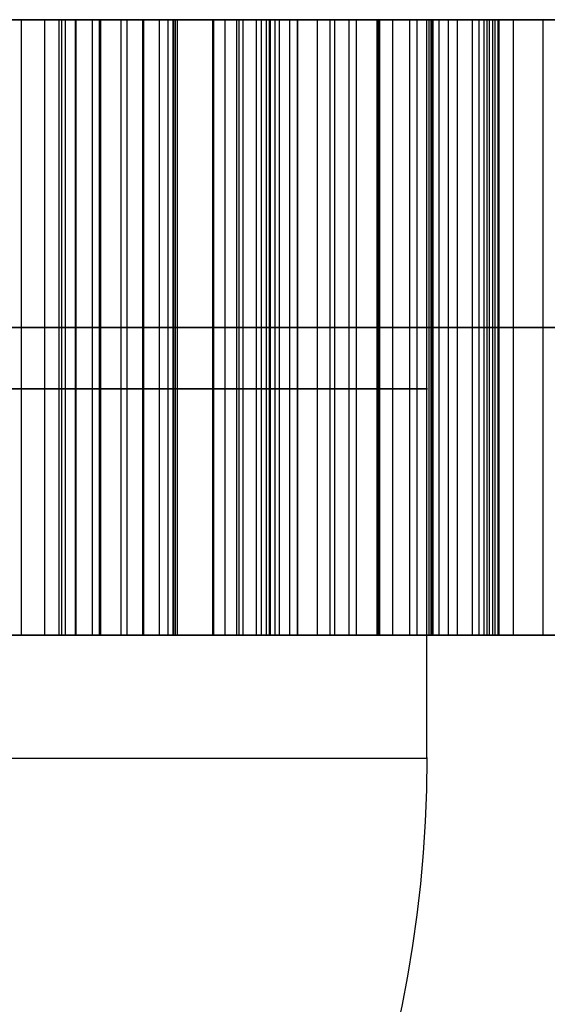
# Model space of a CAD drawing. Header units: millimetres. Extents: x 0 to 284, y -110 to 65.
# Tile 112 of 227: x 252.584 to 252.799, y -92.3 to -91.9. Entities that reach past the tile are written whole.
import ezdxf

# ---------------------------------------------------------------- set-up
doc = ezdxf.new("R2010")
doc.units = ezdxf.units.MM
doc.layers.add('Layer 01', color=7, linetype='Continuous', true_color=0x000000)

msp = doc.modelspace()

# ---------------------------------------------------------------- linework, layer by layer
at = {"layer": 'Layer 01'}
for p, q in [((252.09604, -91.9, 10.72248), (252.77912, -91.9, 10.7344)), ((252.6072, -91.9, 8.71631), (252.6072, -92.15, 8.71631)), ((252.66771, -91.9, 26.57789), (252.66771, -92.15, 26.57789)), ((252.68036, -91.9, 25.853), (252.68036, -92.15, 25.853)), ((252.69389, -91.9, 20.67828), (252.69389, -92.15, 20.67828)), ((252.72105, -91.9, 27.9038), (252.72105, -92.15, 27.9038)), ((252.72997, -91.9, 9.344), (252.72997, -92.15, 9.344)), ((252.74966, -92.2, 18.53927), (252.74966, -91.9, 18.53927)), ((252.74966, -91.9, 18.53927), (254.84934, -91.9, 18.57592)), ((252.75182, -91.9, 8.09255), (252.75182, -92.15, 8.09255)), ((252.75471, -92.15, 26.84611), (252.75471, -91.9, 26.84611)), ((252.7742, -92.15, 21.32978), (252.7742, -91.9, 21.32978)), ((252.7774, -92.15, 25.54631), (252.7774, -91.9, 25.54631)), ((252.79688, -92.15, 20.02998), (252.79688, -91.9, 20.02998)), ((252.02246, -92.025, 26.29992), (252.67236, -92.025, 26.31126)), ((252.67498, -92.025, 26.16128), (252.02508, -92.025, 26.14994)), ((252.72955, -92.025, 9.36845), (252.30085, -92.025, 9.36096)), ((252.75224, -92.025, 8.06811), (252.32355, -92.025, 8.06063)), ((252.60037, -92.025, 9.10755), (252.61403, -92.025, 8.32508)), ((252.66306, -92.025, 26.84451), (252.84636, -92.025, 26.84771)), ((252.67236, -92.025, 26.31126), (252.66306, -92.025, 26.84451)), ((252.68574, -92.025, 25.54471), (252.67498, -92.025, 26.16128)), ((252.70523, -92.025, 20.02838), (252.68254, -92.025, 21.32818)), ((252.68254, -92.025, 21.32818), (252.86585, -92.025, 21.33138)), ((252.86905, -92.025, 25.54791), (252.68574, -92.025, 25.54471)), ((252.88854, -92.025, 20.03158), (252.70523, -92.025, 20.02838)), ((252.72978, -92.025, 27.40388), (252.71233, -92.025, 28.40372)), ((252.71233, -92.025, 28.40372), (253.08266, -92.025, 28.41019)), ((252.72955, -92.025, 9.36845), (252.7304, -92.025, 9.31955)), ((252.87078, -92.025, 27.40634), (252.72978, -92.025, 27.40388)), ((252.75139, -92.025, 8.117), (252.75224, -92.025, 8.06811)), ((252.60721, -92.15, 8.71594), (251.83571, -92.15, 8.70248)), ((251.84119, -92.15, 26.18007), (252.85771, -92.15, 26.19781)), ((252.69389, -92.15, 20.67828), (252.87719, -92.15, 20.68148)), ((253.35603, -92.15, 27.91214), (252.7211, -92.15, 27.90105)), ((252.79688, -92.15, 20.02998), (252.7742, -92.15, 21.32978)), ((252.96218, -92.15, 10.73615), (252.77913, -92.15, 10.73295))]:
    msp.add_line(p, q, dxfattribs=at)
at = {"layer": 'Layer 01', "extrusion": (-9.9898e-17, 1, -6.39099e-16)}
msp.add_arc((-250.5, 18.5, -91.9), 11.15, 89, 269, dxfattribs=at)
at = {"layer": 'Layer 01', "extrusion": (1.66134e-16, -1, -3.15555e-15)}
msp.add_arc((250.5, 18.5, 91.9), 2.25, 271, 91, dxfattribs=at)
at = {"layer": 'Layer 01', "extrusion": (0, 1, 0)}
msp.add_arc((-250.5, 18.5, -92.05), 2.25, 89, 269, dxfattribs=at)
at = {"layer": 'Layer 01', "extrusion": (-3.93885e-16, 1, -4.0788e-16)}
msp.add_arc((-250.5, 18.5, -92.2), 2.25, 89, 179, dxfattribs=at)
at = {"layer": 'Layer 01', "extrusion": (1.00658e-29, -1, -9.72042e-30)}
msp.add_arc((250.5, 18.5, 92.2), 2.25, 271, 1, dxfattribs=at)
at = {"layer": 'Layer 01', "extrusion": (0.017452, -7.10543e-15, -0.999848)}
msp.add_arc((-92.2, 252.53472, -14.12535), 0.5, 90, 180, dxfattribs=at)
at = {"layer": 'Layer 01'}
for points, degree in [([(252.67236, -91.9, 26.31126), (252.34741, -91.9, 26.30559), (252.02246, -91.9, 26.29992)], 2), ([(252.02508, -91.9, 26.14994), (252.35003, -91.9, 26.15561), (252.67498, -91.9, 26.16128)], 2), ([(252.30085, -91.9, 9.36096), (252.5152, -91.9, 9.3647), (252.72955, -91.9, 9.36845)], 2), ([(252.75224, -91.9, 8.06811), (252.5379, -91.9, 8.06437), (252.32355, -91.9, 8.06063)], 2), ([(252.58518, -92.15, 11.18464), (252.58518, -92.025, 11.18464), (252.58518, -91.9, 11.18464)], 2), ([(252.59458, -92.15, 10.10912), (252.59458, -92.025, 10.10912), (252.59458, -91.9, 10.10912)], 2), ([(252.60037, -91.9, 9.10755), (252.6072, -91.9, 8.71631), (252.61403, -91.9, 8.32508)], 2), ([(252.60037, -92.15, 9.10755), (252.60037, -92.025, 9.10755), (252.60037, -91.9, 9.10755)], 2), ([(252.60151, -92.15, 9.18054), (252.60151, -92.025, 9.18054), (252.60151, -91.9, 9.18054)], 2), ([(252.60297, -92.15, 10.28455), (252.60297, -92.025, 10.28455), (252.60297, -91.9, 10.28455)], 2), ([(252.60708, -92.15, 9.23081), (252.60708, -92.025, 9.23081), (252.60708, -91.9, 9.23081)], 2), ([(252.61403, -92.15, 8.32508), (252.61403, -92.025, 8.32508), (252.61403, -91.9, 8.32508)], 2), ([(252.6168, -92.15, 9.26534), (252.6168, -92.025, 9.26534), (252.6168, -91.9, 9.26534)], 2), ([(252.61725, -92.15, 8.25717), (252.61725, -92.025, 8.25717), (252.61725, -91.9, 8.25717)], 2), ([(252.61733, -92.15, 11.16332), (252.61733, -92.025, 11.16332), (252.61733, -91.9, 11.16332)], 2), ([(252.62557, -92.15, 9.28034), (252.62557, -92.025, 9.28034), (252.62557, -91.9, 9.28034)], 2), ([(252.62804, -92.15, 8.19136), (252.62804, -92.025, 8.19136), (252.62804, -91.9, 8.19136)], 2), ([(252.63436, -92.15, 10.30698), (252.63436, -92.025, 10.30698), (252.63436, -91.9, 10.30698)], 2), ([(252.63474, -92.15, 11.34464), (252.63474, -92.025, 11.34464), (252.63474, -91.9, 11.34464)], 2), ([(252.64114, -92.15, 8.15996), (252.64114, -92.025, 8.15996), (252.64114, -91.9, 8.15996)], 2), ([(252.64114, -91.9, 8.15996), (252.64341, -91.9, 8.1566), (252.64592, -91.9, 8.15342), (252.64852, -91.9, 8.15031)], 3), ([(252.64471, -92.15, 8.15504), (252.64471, -92.025, 8.15504), (252.64471, -91.9, 8.15504)], 2), ([(252.64668, -92.15, 11.13805), (252.64668, -92.025, 11.13805), (252.64668, -91.9, 11.13805)], 2), ([(252.64699, -92.15, 9.29832), (252.64699, -92.025, 9.29832), (252.64699, -91.9, 9.29832)], 2), ([(252.64762, -92.15, 10.12932), (252.64762, -92.025, 10.12932), (252.64762, -91.9, 10.12932)], 2), ([(252.64852, -92.15, 8.15031), (252.64852, -92.025, 8.15031), (252.64852, -91.9, 8.15031)], 2), ([(252.66281, -92.15, 10.33352), (252.66281, -92.025, 10.33352), (252.66281, -91.9, 10.33352)], 2), ([(252.84636, -91.9, 26.84771), (252.75471, -91.9, 26.84611), (252.66306, -91.9, 26.84451)], 2), ([(252.66306, -91.9, 26.84451), (252.66306, -92.025, 26.84451), (252.66306, -92.15, 26.84451)], 2), ([(252.66306, -91.9, 26.84451), (252.66771, -91.9, 26.57789), (252.67236, -91.9, 26.31126)], 2), ([(252.66326, -92.15, 8.13849), (252.66326, -92.025, 8.13849), (252.66326, -91.9, 8.13849)], 2), ([(252.67236, -91.9, 26.31126), (252.67236, -92.025, 26.31126), (252.67236, -92.15, 26.31126)], 2), ([(252.6735, -92.15, 11.10856), (252.6735, -92.025, 11.10856), (252.6735, -91.9, 11.10856)], 2), ([(252.67498, -91.9, 26.16128), (252.67498, -92.025, 26.16128), (252.67498, -92.15, 26.16128)], 2), ([(252.67498, -91.9, 26.16128), (252.68036, -91.9, 25.853), (252.68574, -91.9, 25.54471)], 2), ([(252.68254, -92.15, 21.32818), (252.68254, -92.025, 21.32818), (252.68254, -91.9, 21.32818)], 2), ([(252.68254, -91.9, 21.32818), (252.69389, -91.9, 20.67828), (252.70523, -91.9, 20.02838)], 2), ([(252.86585, -91.9, 21.33138), (252.7742, -91.9, 21.32978), (252.68254, -91.9, 21.32818)], 2), ([(252.68461, -92.15, 11.32285), (252.68461, -92.025, 11.32285), (252.68461, -91.9, 11.32285)], 2), ([(252.68574, -91.9, 25.54471), (252.68574, -92.025, 25.54471), (252.68574, -92.15, 25.54471)], 2), ([(252.68574, -91.9, 25.54471), (252.7774, -91.9, 25.54631), (252.86905, -91.9, 25.54791)], 2), ([(252.68617, -92.15, 9.31318), (252.68617, -92.025, 9.31318), (252.68617, -91.9, 9.31318)], 2), ([(252.68806, -92.15, 10.36391), (252.68806, -92.025, 10.36391), (252.68806, -91.9, 10.36391)], 2), ([(252.68983, -92.15, 8.12665), (252.68983, -92.025, 8.12665), (252.68983, -91.9, 8.12665)], 2), ([(252.69718, -92.15, 10.15492), (252.69718, -92.025, 10.15492), (252.69718, -91.9, 10.15492)], 2), ([(252.69726, -92.15, 11.07538), (252.69726, -92.025, 11.07538), (252.69726, -91.9, 11.07538)], 2), ([(252.70523, -91.9, 20.02838), (252.70523, -92.025, 20.02838), (252.70523, -92.15, 20.02838)], 2), ([(252.70523, -91.9, 20.02838), (252.79688, -91.9, 20.02998), (252.88854, -91.9, 20.03158)], 2), ([(252.71038, -92.15, 10.39816), (252.71038, -92.025, 10.39816), (252.71038, -91.9, 10.39816)], 2), ([(252.71233, -92.15, 28.40372), (252.71233, -92.025, 28.40372), (252.71233, -91.9, 28.40372)], 2), ([(252.71233, -91.9, 28.40372), (252.72105, -91.9, 27.9038), (252.72978, -91.9, 27.40388)], 2), ([(253.08266, -91.9, 28.41019), (252.89749, -91.9, 28.40696), (252.71233, -91.9, 28.40372)], 2), ([(252.71822, -92.15, 11.03876), (252.71822, -92.025, 11.03876), (252.71822, -91.9, 11.03876)], 2), ([(252.72952, -92.15, 10.436), (252.72952, -92.025, 10.436), (252.72952, -91.9, 10.436)], 2), ([(252.72955, -91.9, 9.36845), (252.72997, -91.9, 9.344), (252.7304, -91.9, 9.31955)], 2), ([(252.72955, -92.15, 9.36845), (252.72955, -92.025, 9.36845), (252.72955, -91.9, 9.36845)], 2), ([(252.72978, -91.9, 27.40388), (252.72978, -92.025, 27.40388), (252.72978, -92.15, 27.40388)], 2), ([(252.72978, -91.9, 27.40388), (252.80028, -91.9, 27.40511), (252.87078, -91.9, 27.40634)], 2), ([(252.7304, -92.15, 9.31955), (252.7304, -92.025, 9.31955), (252.7304, -91.9, 9.31955)], 2), ([(252.73066, -92.15, 11.29579), (252.73066, -92.025, 11.29579), (252.73066, -91.9, 11.29579)], 2), ([(252.73585, -92.15, 10.99844), (252.73585, -92.025, 10.99844), (252.73585, -91.9, 10.99844)], 2), ([(252.74274, -92.15, 10.18593), (252.74274, -92.025, 10.18593), (252.74274, -91.9, 10.18593)], 2), ([(252.74572, -92.15, 10.47796), (252.74572, -92.025, 10.47796), (252.74572, -91.9, 10.47796)], 2), ([(252.75068, -92.15, 10.95442), (252.75068, -92.025, 10.95442), (252.75068, -91.9, 10.95442)], 2), ([(252.75139, -91.9, 8.117), (252.75182, -91.9, 8.09255), (252.75224, -91.9, 8.06811)], 2), ([(252.75139, -92.15, 8.117), (252.75139, -92.025, 8.117), (252.75139, -91.9, 8.117)], 2), ([(252.75224, -92.15, 8.06811), (252.75224, -92.025, 8.06811), (252.75224, -91.9, 8.06811)], 2), ([(252.75846, -92.15, 10.5235), (252.75846, -92.025, 10.5235), (252.75846, -91.9, 10.5235)], 2), ([(252.76219, -92.15, 10.90695), (252.76219, -92.025, 10.90695), (252.76219, -91.9, 10.90695)], 2), ([(252.76828, -92.15, 10.57263), (252.76828, -92.025, 10.57263), (252.76828, -91.9, 10.57263)], 2), ([(252.77089, -92.15, 10.85606), (252.77089, -92.025, 10.85606), (252.77089, -91.9, 10.85606)], 2), ([(252.7729, -92.15, 11.26345), (252.7729, -92.025, 11.26345), (252.7729, -91.9, 11.26345)], 2), ([(252.77517, -92.15, 10.62589), (252.77517, -92.025, 10.62589), (252.77517, -91.9, 10.62589)], 2), ([(252.77653, -92.15, 10.80146), (252.77653, -92.025, 10.80146), (252.77653, -91.9, 10.80146)], 2), ([(252.7786, -92.15, 10.68273), (252.7786, -92.025, 10.68273), (252.7786, -91.9, 10.68273)], 2), ([(252.77911, -92.15, 10.74342), (252.77911, -92.025, 10.74342), (252.77911, -91.9, 10.74342)], 2), ([(252.78481, -92.15, 10.22261), (252.78481, -92.025, 10.22261), (252.78481, -91.9, 10.22261)], 2), ([(252.64852, -92.025, 8.15031), (252.64592, -92.025, 8.15342), (252.64341, -92.025, 8.1566), (252.64114, -92.025, 8.15996)], 3), ([(252.02246, -92.15, 26.29992), (252.34741, -92.15, 26.30559), (252.67236, -92.15, 26.31126)], 2), ([(252.67498, -92.15, 26.16128), (252.35003, -92.15, 26.15561), (252.02508, -92.15, 26.14994)], 2), ([(252.72955, -92.15, 9.36845), (252.5152, -92.15, 9.3647), (252.30085, -92.15, 9.36096)], 2), ([(252.32355, -92.15, 8.06063), (252.5379, -92.15, 8.06437), (252.75224, -92.15, 8.06811)], 2), ([(252.61403, -92.15, 8.32508), (252.6072, -92.15, 8.71631), (252.60037, -92.15, 9.10755)], 2), ([(252.64852, -92.15, 8.15031), (252.64592, -92.15, 8.15342), (252.64341, -92.15, 8.1566), (252.64114, -92.15, 8.15996)], 3), ([(252.66306, -92.15, 26.84451), (252.75471, -92.15, 26.84611), (252.84636, -92.15, 26.84771)], 2), ([(252.67236, -92.15, 26.31126), (252.66771, -92.15, 26.57789), (252.66306, -92.15, 26.84451)], 2), ([(252.68574, -92.15, 25.54471), (252.68036, -92.15, 25.853), (252.67498, -92.15, 26.16128)], 2), ([(252.70523, -92.15, 20.02838), (252.69389, -92.15, 20.67828), (252.68254, -92.15, 21.32818)], 2), ([(252.68254, -92.15, 21.32818), (252.7742, -92.15, 21.32978), (252.86585, -92.15, 21.33138)], 2), ([(252.86905, -92.15, 25.54791), (252.7774, -92.15, 25.54631), (252.68574, -92.15, 25.54471)], 2), ([(252.88854, -92.15, 20.03158), (252.79688, -92.15, 20.02998), (252.70523, -92.15, 20.02838)], 2), ([(253.08266, -92.15, 28.41019), (252.89749, -92.15, 28.40696), (252.71233, -92.15, 28.40372)], 2), ([(252.71233, -92.15, 28.40372), (252.72105, -92.15, 27.9038), (252.72978, -92.15, 27.40388)], 2), ([(252.7304, -92.15, 9.31955), (252.72997, -92.15, 9.344), (252.72955, -92.15, 9.36845)], 2), ([(252.72978, -92.15, 27.40388), (252.80028, -92.15, 27.40511), (252.87078, -92.15, 27.40634)], 2), ([(252.75224, -92.15, 8.06811), (252.75182, -92.15, 8.09255), (252.75139, -92.15, 8.117)], 2)]:
    msp.add_open_spline(points, degree=degree, dxfattribs=at)
for points, knots in [([(252.38434, -91.9, 11.23088), (252.39956, -91.9, 11.23075), (252.42916, -91.9, 11.23049), (252.4722, -91.9, 11.22516), (252.51253, -91.9, 11.21599), (252.55035, -91.9, 11.20286), (252.58545, -91.9, 11.1854), (252.61787, -91.9, 11.16394), (252.6475, -91.9, 11.13835), (252.67434, -91.9, 11.10882), (252.69805, -91.9, 11.07534), (252.71925, -91.9, 11.0386), (252.73669, -91.9, 10.99788), (252.75163, -91.9, 10.95386), (252.76289, -91.9, 10.90614), (252.77162, -91.9, 10.85507), (252.77727, -91.9, 10.80043), (252.77848, -91.9, 10.76278), (252.77911, -91.9, 10.74342)], [-1, -1, -1, -1, -0.935982, -0.875464, -0.817854, -0.762123, -0.707369, -0.65324, -0.598887, -0.542955, -0.485683, -0.426478, -0.364719, -0.299536, -0.231004, -0.158544, -0.081522, 0, 0, 0, 0]), ([(252.96218, -91.9, 10.7599), (252.96128, -91.9, 10.78464), (252.95951, -91.9, 10.83274), (252.95187, -91.9, 10.90262), (252.93957, -91.9, 10.96797), (252.92303, -91.9, 11.02883), (252.90194, -91.9, 11.08507), (252.87661, -91.9, 11.13689), (252.84639, -91.9, 11.1839), (252.81236, -91.9, 11.22668), (252.77365, -91.9, 11.26413), (252.73122, -91.9, 11.29675), (252.6848, -91.9, 11.32398), (252.63451, -91.9, 11.34579), (252.58042, -91.9, 11.3626), (252.52254, -91.9, 11.37422), (252.46076, -91.9, 11.38079), (252.41838, -91.9, 11.381), (252.39657, -91.9, 11.38111)], [-1, -1, -1, -1, -0.922451, -0.849248, -0.77999, -0.714291, -0.651925, -0.59207, -0.53395, -0.477156, -0.421194, -0.365638, -0.309852, -0.253019, -0.194279, -0.132715, -0.068318, 0, 0, 0, 0]), ([(252.77911, -91.9, 10.74342), (252.77915, -91.9, 10.72319), (252.77923, -91.9, 10.68397), (252.77592, -91.9, 10.62691), (252.76906, -91.9, 10.57372), (252.75924, -91.9, 10.52428), (252.7467, -91.9, 10.47845), (252.73051, -91.9, 10.4365), (252.71131, -91.9, 10.39822), (252.68895, -91.9, 10.36383), (252.66356, -91.9, 10.33309), (252.63499, -91.9, 10.30638), (252.60327, -91.9, 10.28378), (252.56868, -91.9, 10.26513), (252.53119, -91.9, 10.2503), (252.49068, -91.9, 10.23987), (252.44727, -91.9, 10.23297), (252.41726, -91.9, 10.23169), (252.40179, -91.9, 10.23103)], [-1, -1, -1, -1, -0.916241, -0.837662, -0.763564, -0.694416, -0.629155, -0.567093, -0.50858, -0.452166, -0.397635, -0.343946, -0.290717, -0.236872, -0.181605, -0.124255, -0.064031, 0, 0, 0, 0]), ([(252.41222, -91.9, 10.08119), (252.43376, -91.9, 10.08214), (252.47578, -91.9, 10.08398), (252.53691, -91.9, 10.09313), (252.59421, -91.9, 10.10787), (252.64774, -91.9, 10.12823), (252.69757, -91.9, 10.15382), (252.7436, -91.9, 10.1852), (252.78575, -91.9, 10.22201), (252.82393, -91.9, 10.26405), (252.85791, -91.9, 10.31087), (252.88685, -91.9, 10.36249), (252.91158, -91.9, 10.41815), (252.9313, -91.9, 10.4782), (252.9463, -91.9, 10.54254), (252.95631, -91.9, 10.6112), (252.96228, -91.9, 10.68413), (252.96221, -91.9, 10.73419), (252.96218, -91.9, 10.7599)], [-1, -1, -1, -1, -0.93472, -0.872649, -0.813141, -0.755828, -0.699497, -0.643847, -0.587483, -0.530374, -0.472153, -0.412622, -0.351443, -0.287903, -0.221446, -0.151584, -0.077874, 0, 0, 0, 0]), ([(252.62557, -91.9, 9.28034), (252.62191, -91.9, 9.27585), (252.6191, -91.9, 9.27065), (252.61205, -91.9, 9.25437), (252.60923, -91.9, 9.24258), (252.60407, -91.9, 9.21423), (252.6025, -91.9, 9.19738), (252.60008, -91.9, 9.15625), (252.59995, -91.9, 9.13188), (252.60037, -91.9, 9.10755)], [-1, -1, -1, -1, -0.901738, -0.901738, -0.698593, -0.698593, -0.41261, -0.41261, 0, 0, 0, 0]), ([(252.61403, -91.9, 8.32508), (252.61437, -91.9, 8.30241), (252.61525, -91.9, 8.27973), (252.61921, -91.9, 8.23501), (252.62206, -91.9, 8.21275), (252.6311, -91.9, 8.18043), (252.635, -91.9, 8.16949), (252.64114, -91.9, 8.15996)], [-1, -1, -1, -1, -0.597487, -0.597487, -0.202002, -0.202002, 0, 0, 0, 0]), ([(252.7304, -91.9, 9.31955), (252.71553, -91.9, 9.31848), (252.70064, -91.9, 9.31659), (252.67255, -91.9, 9.30998), (252.65902, -91.9, 9.30539), (252.63896, -91.9, 9.29359), (252.63146, -91.9, 9.28757), (252.62557, -91.9, 9.28034)], [-1, -1, -1, -1, -0.610716, -0.610716, -0.244544, -0.244544, 0, 0, 0, 0]), ([(252.64852, -91.9, 8.15031), (252.65107, -91.9, 8.14716), (252.65666, -91.9, 8.14262), (252.67148, -91.9, 8.13334), (252.68059, -91.9, 8.12953), (252.70967, -91.9, 8.12046), (252.73065, -91.9, 8.11803), (252.75139, -91.9, 8.117)], [-0.9445893, -0.9445893, -0.9445893, -0.9445893, -0.752521, -0.752521, -0.5134715, -0.5134715, 0, 0, 0, 0]), ([(252.77911, -92.025, 10.74342), (252.77848, -92.025, 10.76278), (252.77727, -92.025, 10.80043), (252.77162, -92.025, 10.85507), (252.76289, -92.025, 10.90614), (252.75163, -92.025, 10.95386), (252.73669, -92.025, 10.99788), (252.71925, -92.025, 11.0386), (252.69805, -92.025, 11.07534), (252.67434, -92.025, 11.10882), (252.6475, -92.025, 11.13835), (252.61787, -92.025, 11.16394), (252.58545, -92.025, 11.1854), (252.55035, -92.025, 11.20286), (252.51253, -92.025, 11.21599), (252.4722, -92.025, 11.22516), (252.42916, -92.025, 11.23049), (252.39956, -92.025, 11.23075), (252.38434, -92.025, 11.23088)], [0, 0, 0, 0, 0.081522, 0.158544, 0.231004, 0.299536, 0.364719, 0.426478, 0.485683, 0.542955, 0.598887, 0.65324, 0.707369, 0.762123, 0.817854, 0.875464, 0.935982, 1, 1, 1, 1]), ([(252.39657, -92.025, 11.38111), (252.41838, -92.025, 11.381), (252.46076, -92.025, 11.38079), (252.52254, -92.025, 11.37422), (252.58042, -92.025, 11.3626), (252.63451, -92.025, 11.34579), (252.6848, -92.025, 11.32398), (252.73122, -92.025, 11.29675), (252.77365, -92.025, 11.26413), (252.81236, -92.025, 11.22668), (252.84639, -92.025, 11.1839), (252.87661, -92.025, 11.13689), (252.90194, -92.025, 11.08507), (252.92303, -92.025, 11.02883), (252.93957, -92.025, 10.96797), (252.95187, -92.025, 10.90262), (252.95951, -92.025, 10.83274), (252.96128, -92.025, 10.78464), (252.96218, -92.025, 10.7599)], [0, 0, 0, 0, 0.068318, 0.132715, 0.194279, 0.253019, 0.309852, 0.365638, 0.421194, 0.477156, 0.53395, 0.59207, 0.651925, 0.714291, 0.77999, 0.849248, 0.922451, 1, 1, 1, 1]), ([(252.40179, -92.025, 10.23103), (252.41726, -92.025, 10.23169), (252.44727, -92.025, 10.23297), (252.49068, -92.025, 10.23987), (252.53119, -92.025, 10.2503), (252.56868, -92.025, 10.26513), (252.60327, -92.025, 10.28378), (252.63499, -92.025, 10.30638), (252.66356, -92.025, 10.33309), (252.68895, -92.025, 10.36383), (252.71131, -92.025, 10.39822), (252.73051, -92.025, 10.4365), (252.7467, -92.025, 10.47845), (252.75924, -92.025, 10.52428), (252.76906, -92.025, 10.57372), (252.77592, -92.025, 10.62691), (252.77923, -92.025, 10.68397), (252.77915, -92.025, 10.72319), (252.77911, -92.025, 10.74342)], [0, 0, 0, 0, 0.064031, 0.124255, 0.181605, 0.236872, 0.290717, 0.343946, 0.397635, 0.452166, 0.50858, 0.567093, 0.629155, 0.694416, 0.763564, 0.837662, 0.916241, 1, 1, 1, 1]), ([(252.96218, -92.025, 10.7599), (252.96221, -92.025, 10.73419), (252.96228, -92.025, 10.68413), (252.95631, -92.025, 10.6112), (252.9463, -92.025, 10.54254), (252.9313, -92.025, 10.4782), (252.91158, -92.025, 10.41815), (252.88685, -92.025, 10.36249), (252.85791, -92.025, 10.31087), (252.82393, -92.025, 10.26405), (252.78575, -92.025, 10.22201), (252.7436, -92.025, 10.1852), (252.69757, -92.025, 10.15382), (252.64774, -92.025, 10.12823), (252.59421, -92.025, 10.10787), (252.53691, -92.025, 10.09313), (252.47578, -92.025, 10.08398), (252.43376, -92.025, 10.08214), (252.41222, -92.025, 10.08119)], [0, 0, 0, 0, 0.077874, 0.151584, 0.221446, 0.287903, 0.351443, 0.412622, 0.472153, 0.530374, 0.587483, 0.643847, 0.699497, 0.755828, 0.813141, 0.872649, 0.93472, 1, 1, 1, 1]), ([(252.60037, -92.025, 9.10755), (252.59995, -92.025, 9.13188), (252.60008, -92.025, 9.15625), (252.6025, -92.025, 9.19738), (252.60407, -92.025, 9.21423), (252.60923, -92.025, 9.24258), (252.61205, -92.025, 9.25437), (252.6191, -92.025, 9.27065), (252.62191, -92.025, 9.27585), (252.62557, -92.025, 9.28034)], [0, 0, 0, 0, 0.41261, 0.41261, 0.698593, 0.698593, 0.901738, 0.901738, 1, 1, 1, 1]), ([(252.64114, -92.025, 8.15996), (252.635, -92.025, 8.16949), (252.6311, -92.025, 8.18043), (252.62206, -92.025, 8.21275), (252.61921, -92.025, 8.23501), (252.61525, -92.025, 8.27973), (252.61437, -92.025, 8.30241), (252.61403, -92.025, 8.32508)], [0, 0, 0, 0, 0.202002, 0.202002, 0.597487, 0.597487, 1, 1, 1, 1]), ([(252.62557, -92.025, 9.28034), (252.63146, -92.025, 9.28757), (252.63896, -92.025, 9.29359), (252.65902, -92.025, 9.30539), (252.67255, -92.025, 9.30998), (252.70064, -92.025, 9.31659), (252.71553, -92.025, 9.31848), (252.7304, -92.025, 9.31955)], [0, 0, 0, 0, 0.244544, 0.244544, 0.610716, 0.610716, 1, 1, 1, 1]), ([(252.75139, -92.025, 8.117), (252.73065, -92.025, 8.11803), (252.70967, -92.025, 8.12046), (252.68059, -92.025, 8.12953), (252.67148, -92.025, 8.13334), (252.65666, -92.025, 8.14262), (252.65107, -92.025, 8.14716), (252.64852, -92.025, 8.15031)], [0, 0, 0, 0, 0.5134715, 0.5134715, 0.752521, 0.752521, 0.9445893, 0.9445893, 0.9445893, 0.9445893]), ([(252.77911, -92.15, 10.74342), (252.77848, -92.15, 10.76278), (252.77727, -92.15, 10.80043), (252.77162, -92.15, 10.85507), (252.76289, -92.15, 10.90614), (252.75163, -92.15, 10.95386), (252.73669, -92.15, 10.99788), (252.71925, -92.15, 11.0386), (252.69805, -92.15, 11.07534), (252.67434, -92.15, 11.10882), (252.6475, -92.15, 11.13835), (252.61787, -92.15, 11.16394), (252.58545, -92.15, 11.1854), (252.55035, -92.15, 11.20286), (252.51253, -92.15, 11.21599), (252.4722, -92.15, 11.22516), (252.42916, -92.15, 11.23049), (252.39956, -92.15, 11.23075), (252.38434, -92.15, 11.23088)], [0, 0, 0, 0, 0.081522, 0.158544, 0.231004, 0.299536, 0.364719, 0.426478, 0.485683, 0.542955, 0.598887, 0.65324, 0.707369, 0.762123, 0.817854, 0.875464, 0.935982, 1, 1, 1, 1]), ([(252.96218, -92.15, 10.7599), (252.96128, -92.15, 10.78464), (252.95951, -92.15, 10.83274), (252.95187, -92.15, 10.90262), (252.93957, -92.15, 10.96797), (252.92303, -92.15, 11.02883), (252.90194, -92.15, 11.08507), (252.87661, -92.15, 11.13689), (252.84639, -92.15, 11.1839), (252.81236, -92.15, 11.22668), (252.77365, -92.15, 11.26413), (252.73122, -92.15, 11.29675), (252.6848, -92.15, 11.32398), (252.63451, -92.15, 11.34579), (252.58042, -92.15, 11.3626), (252.52254, -92.15, 11.37422), (252.46076, -92.15, 11.38079), (252.41838, -92.15, 11.381), (252.39657, -92.15, 11.38111)], [-1, -1, -1, -1, -0.922451, -0.849248, -0.77999, -0.714291, -0.651925, -0.59207, -0.53395, -0.477156, -0.421194, -0.365638, -0.309852, -0.253019, -0.194279, -0.132715, -0.068318, 0, 0, 0, 0]), ([(252.40179, -92.15, 10.23103), (252.41726, -92.15, 10.23169), (252.44727, -92.15, 10.23297), (252.49068, -92.15, 10.23987), (252.53119, -92.15, 10.2503), (252.56868, -92.15, 10.26513), (252.60327, -92.15, 10.28378), (252.63499, -92.15, 10.30638), (252.66356, -92.15, 10.33309), (252.68895, -92.15, 10.36383), (252.71131, -92.15, 10.39822), (252.73051, -92.15, 10.4365), (252.7467, -92.15, 10.47845), (252.75924, -92.15, 10.52428), (252.76906, -92.15, 10.57372), (252.77592, -92.15, 10.62691), (252.77923, -92.15, 10.68397), (252.77915, -92.15, 10.72319), (252.77911, -92.15, 10.74342)], [0, 0, 0, 0, 0.064031, 0.124255, 0.181605, 0.236872, 0.290717, 0.343946, 0.397635, 0.452166, 0.50858, 0.567093, 0.629155, 0.694416, 0.763564, 0.837662, 0.916241, 1, 1, 1, 1]), ([(252.41222, -92.15, 10.08119), (252.43376, -92.15, 10.08214), (252.47578, -92.15, 10.08398), (252.53691, -92.15, 10.09313), (252.59421, -92.15, 10.10787), (252.64774, -92.15, 10.12823), (252.69757, -92.15, 10.15382), (252.7436, -92.15, 10.1852), (252.78575, -92.15, 10.22201), (252.82393, -92.15, 10.26405), (252.85791, -92.15, 10.31087), (252.88685, -92.15, 10.36249), (252.91158, -92.15, 10.41815), (252.9313, -92.15, 10.4782), (252.9463, -92.15, 10.54254), (252.95631, -92.15, 10.6112), (252.96228, -92.15, 10.68413), (252.96221, -92.15, 10.73419), (252.96218, -92.15, 10.7599)], [-1, -1, -1, -1, -0.93472, -0.872649, -0.813141, -0.755828, -0.699497, -0.643847, -0.587483, -0.530374, -0.472153, -0.412622, -0.351443, -0.287903, -0.221446, -0.151584, -0.077874, 0, 0, 0, 0]), ([(252.60037, -92.15, 9.10755), (252.59995, -92.15, 9.13188), (252.60008, -92.15, 9.15625), (252.6025, -92.15, 9.19738), (252.60407, -92.15, 9.21423), (252.60923, -92.15, 9.24258), (252.61205, -92.15, 9.25437), (252.6191, -92.15, 9.27065), (252.62191, -92.15, 9.27585), (252.62557, -92.15, 9.28034)], [0, 0, 0, 0, 0.41261, 0.41261, 0.698593, 0.698593, 0.901738, 0.901738, 1, 1, 1, 1]), ([(252.64114, -92.15, 8.15996), (252.635, -92.15, 8.16949), (252.6311, -92.15, 8.18043), (252.62206, -92.15, 8.21275), (252.61921, -92.15, 8.23501), (252.61525, -92.15, 8.27973), (252.61437, -92.15, 8.30241), (252.61403, -92.15, 8.32508)], [0, 0, 0, 0, 0.202002, 0.202002, 0.597487, 0.597487, 1, 1, 1, 1]), ([(252.62557, -92.15, 9.28034), (252.63146, -92.15, 9.28757), (252.63896, -92.15, 9.29359), (252.65902, -92.15, 9.30539), (252.67255, -92.15, 9.30998), (252.70064, -92.15, 9.31659), (252.71553, -92.15, 9.31848), (252.7304, -92.15, 9.31955)], [0, 0, 0, 0, 0.244544, 0.244544, 0.610716, 0.610716, 1, 1, 1, 1]), ([(252.75139, -92.15, 8.117), (252.73065, -92.15, 8.11803), (252.70967, -92.15, 8.12046), (252.68059, -92.15, 8.12953), (252.67148, -92.15, 8.13334), (252.65666, -92.15, 8.14262), (252.65107, -92.15, 8.14716), (252.64852, -92.15, 8.15031)], [0, 0, 0, 0, 0.5134715, 0.5134715, 0.752521, 0.752521, 0.9445893, 0.9445893, 0.9445893, 0.9445893])]:
    msp.add_open_spline(points, degree=3, knots=knots, dxfattribs=at)

doc.saveas('drawing.dxf')
